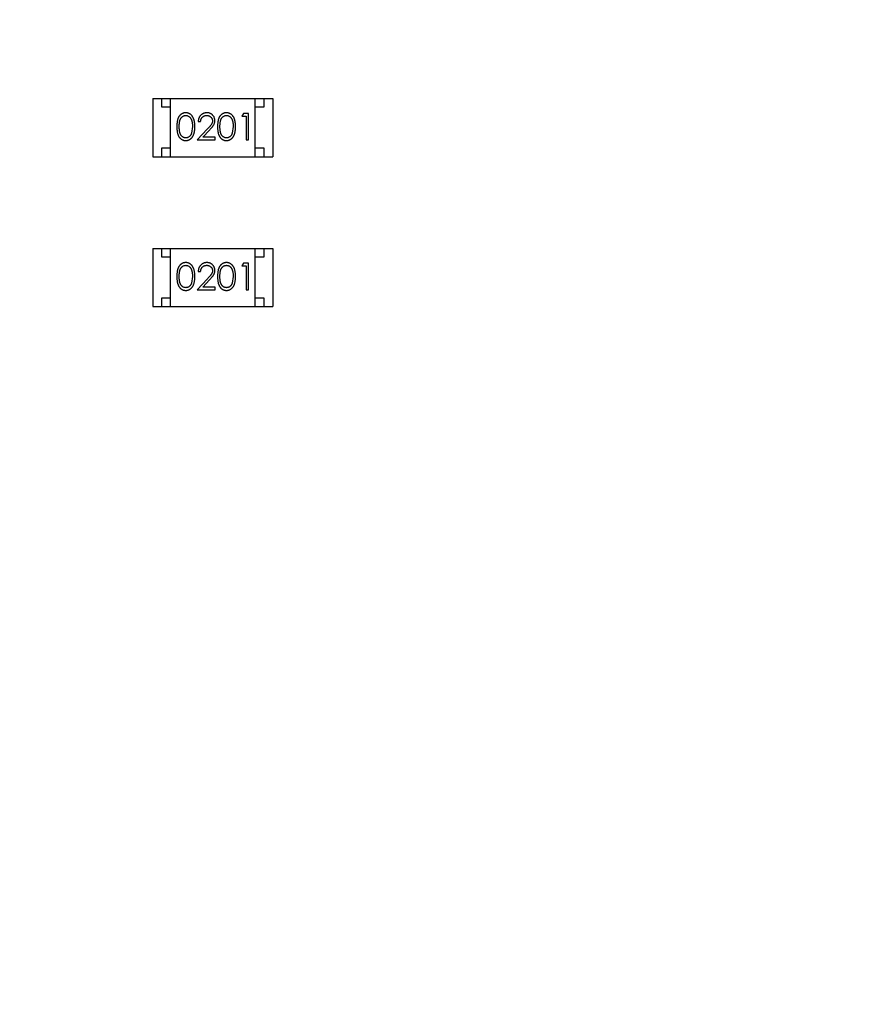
# Model space of a CAD drawing. Header units: inches. Extents: x -13 to 240, y -18 to 126.
# Tile 88 of 112: x 186.58 to 191.33, y 82.84 to 88.43. Entities that reach past the tile are written whole.
import ezdxf

# ---------------------------------------------------------------- set-up
doc = ezdxf.new("R2010")
doc.units = ezdxf.units.IN
doc.header["$LTSCALE"] = 1.21
doc.header["$MEASUREMENT"] = 0
doc.header["$PDMODE"] = 3
doc.header["$PDSIZE"] = 0.3125
doc.layers.get('0').update_dxf_attribs({"linetype": 'CONTINUOUS'})
doc.layers.get('Defpoints').update_dxf_attribs({"linetype": 'CONTINUOUS'})
doc.layers.add('DIM', color=3, linetype='CONTINUOUS')
doc.styles.get("Standard").update_dxf_attribs({"font": 'txt', "width": 0.8})
doc.dimstyles.get("Standard").update_dxf_attribs({"dimtxt": 0.15625, "dimasz": 0.1875, "dimexe": 0.125, "dimexo": 0.0625, "dimgap": 0.09, "dimtad": 0, "dimtih": 1, "dimtoh": 1, "dimzin": 4, "dimdsep": 46, "dimtxsty": 'Standard', "dimblk": '_FILLED', "dimblk1": '_FILLED', "dimblk2": '_FILLED', "dimcen": 0.09, "dimazin": 1, "dimtp": 0.01, "dimtm": 0.01, "dimtfac": 1, "dimtofl": 0, "dimtmove": 0, "dimatfit": 3, "dimldrblk": '_FILLED', "dimfxl": 1, "dimtolj": 1, "dimtzin": 4, "dimarcsym": 0})

# ---------------------------------------------------------------- blocks, each defined once
blk = doc.blocks.new('_FILLED')
at = {"color": 0, "linetype": 'ByBlock'}
blk.add_solid([(0, 0), (-1, 0.1667), (-1, -0.1667)], dxfattribs=at)
blk = doc.blocks.new('*D58')
at = {"layer": 'Defpoints', "color": 0}
for p in [(173.8269, 113.8351), (173.8269, 99.4649), (198.0766, 63.4663)]:
    blk.add_point(p, dxfattribs=at)
at = {"layer": 'DIM', "color": 0, "lineweight": -2}
for p, q in [((173.8269, 99.5274), (173.8269, 113.9601)), ((198.0766, 63.5288), (198.0766, 113.9601)), ((175.8269, 113.8351), (182.6618, 113.8351)), ((196.0766, 113.8351), (189.2418, 113.8351))]:
    blk.add_line(p, q, dxfattribs=at)
at = {"layer": 'DIM', "color": 0, "lineweight": -2, "xscale": 2, "yscale": 2, "zscale": 2, "rotation": 180}
blk.add_blockref('_FILLED', (173.8269, 113.8351), dxfattribs=at)
at = {"layer": 'DIM', "color": 0, "lineweight": -2, "xscale": 2, "yscale": 2, "zscale": 2}
blk.add_blockref('_FILLED', (198.0766, 113.8351), dxfattribs=at)
at = {"layer": 'DIM', "color": 0, "insert": (185.9518, 113.8351), "char_height": 2, "attachment_point": 5}
blk.add_mtext('\\A1;24.25', dxfattribs=at)

msp = doc.modelspace()

# ---------------------------------------------------------------- linework, layer by layer
at = {"color": 7, "linetype": 'Continuous'}
for p, q in [((187.3365, 87.9813), (187.3365, 87.6513)), ((187.3365, 87.9813), (188.0165, 87.9813)), ((187.3865, 87.9313), (187.3865, 87.9813)), ((187.4365, 87.6513), (187.4365, 87.9813)), ((187.9165, 87.6513), (187.9165, 87.9813)), ((187.9665, 87.9813), (187.9665, 87.9313)), ((188.0165, 87.9813), (188.0165, 87.6513)), ((187.4365, 87.9313), (187.3865, 87.9313)), ((187.9665, 87.9313), (187.9165, 87.9313)), ((187.8506, 87.8965), (187.8418, 87.8811)), ((187.8418, 87.8811), (187.8649, 87.8811)), ((187.8783, 87.8965), (187.8506, 87.8965)), ((187.8649, 87.8811), (187.8649, 87.7465)), ((187.8783, 87.7465), (187.8783, 87.8965)), ((187.561, 87.8215), (187.5554, 87.7838)), ((187.6461, 87.8086), (187.588, 87.7465)), ((187.5937, 87.8504), (187.6072, 87.8504)), ((187.7918, 87.8215), (187.7861, 87.7838)), ((187.6201, 87.7619), (187.6576, 87.802)), ((187.6899, 87.7619), (187.6201, 87.7619)), ((187.6899, 87.7465), (187.6899, 87.7619)), ((187.3865, 87.6513), (187.3865, 87.7013)), ((187.3865, 87.7013), (187.4365, 87.7013)), ((187.588, 87.7465), (187.6899, 87.7465)), ((187.8649, 87.7465), (187.8783, 87.7465)), ((187.9165, 87.7013), (187.9665, 87.7013)), ((187.9665, 87.7013), (187.9665, 87.6513)), ((187.3365, 87.6513), (188.0165, 87.6513)), ((187.3365, 87.1313), (187.3365, 86.8013)), ((187.3365, 87.1313), (188.0165, 87.1313)), ((187.3865, 87.0813), (187.3865, 87.1313)), ((187.4365, 87.0813), (187.3865, 87.0813)), ((187.4365, 86.8013), (187.4365, 87.1313)), ((187.9165, 86.8013), (187.9165, 87.1313)), ((187.9665, 87.0813), (187.9165, 87.0813)), ((187.9665, 87.1313), (187.9665, 87.0813)), ((188.0165, 87.1313), (188.0165, 86.8013)), ((187.8506, 87.0466), (187.8418, 87.0312)), ((187.8418, 87.0312), (187.8648, 87.0312)), ((187.8783, 87.0466), (187.8506, 87.0466)), ((187.8648, 87.0312), (187.8648, 86.8966)), ((187.8783, 86.8966), (187.8783, 87.0466)), ((187.561, 86.9716), (187.5553, 86.9338)), ((187.5937, 87.0004), (187.6072, 87.0004)), ((187.7918, 86.9716), (187.7861, 86.9338)), ((187.6461, 86.9586), (187.5879, 86.8966)), ((187.62, 86.9119), (187.6576, 86.952)), ((187.6898, 86.9119), (187.62, 86.9119)), ((187.6898, 86.8966), (187.6898, 86.9119)), ((187.5879, 86.8966), (187.6898, 86.8966)), ((187.8648, 86.8966), (187.8783, 86.8966)), ((187.3365, 86.8013), (188.0165, 86.8013)), ((187.3865, 86.8013), (187.3865, 86.8513)), ((187.3865, 86.8513), (187.4365, 86.8513)), ((187.9165, 86.8513), (187.9665, 86.8513)), ((187.9665, 86.8513), (187.9665, 86.8013))]:
    msp.add_line(p, q, dxfattribs=at)
for points, knots in [([(187.5227, 87.9004), (187.5215, 87.9004), (187.5192, 87.9003), (187.5157, 87.8999), (187.5124, 87.8993), (187.5091, 87.8983), (187.5059, 87.8972), (187.5028, 87.8957), (187.4997, 87.894), (187.4968, 87.892), (187.494, 87.8898), (187.4913, 87.8874), (187.4888, 87.8846), (187.4865, 87.8817), (187.4844, 87.8785), (187.4823, 87.875), (187.4805, 87.8713), (187.4788, 87.8674), (187.4774, 87.8631), (187.4761, 87.8584), (187.475, 87.8532), (187.4741, 87.8477), (187.4734, 87.8417), (187.4729, 87.8354), (187.4726, 87.8285), (187.4726, 87.8239), (187.4726, 87.8215)], [0, 0, 0, 0, 0.033742, 0.066533, 0.099153, 0.13154, 0.164087, 0.196563, 0.229707, 0.263315, 0.297504, 0.331686, 0.366482, 0.4021, 0.438958, 0.476748, 0.515985, 0.556589, 0.599519, 0.645765, 0.695487, 0.748721, 0.805687, 0.866754, 0.931405, 1, 1, 1, 1]), ([(187.486, 87.8215), (187.486, 87.8235), (187.486, 87.8275), (187.4863, 87.8331), (187.4866, 87.8384), (187.4872, 87.8433), (187.4878, 87.8478), (187.4886, 87.852), (187.4895, 87.8557), (187.4906, 87.8591), (187.4918, 87.8622), (187.4932, 87.8652), (187.4947, 87.8679), (187.4963, 87.8704), (187.4981, 87.8727), (187.5, 87.8748), (187.502, 87.8768), (187.5048, 87.879), (187.5086, 87.8814), (187.5133, 87.8835), (187.5182, 87.8847), (187.5215, 87.8849), (187.5232, 87.885)], [0, 0, 0, 0, 0.073302, 0.142286, 0.206253, 0.266017, 0.321612, 0.372532, 0.419497, 0.462398, 0.502825, 0.541489, 0.579034, 0.615143, 0.650298, 0.684912, 0.718701, 0.752189, 0.817245, 0.879117, 0.939613, 1, 1, 1, 1]), ([(187.5745, 87.8215), (187.5745, 87.8238), (187.5744, 87.8283), (187.5741, 87.8348), (187.5736, 87.841), (187.5728, 87.8469), (187.5719, 87.8524), (187.5707, 87.8575), (187.5693, 87.8622), (187.5677, 87.8667), (187.5659, 87.8707), (187.564, 87.8746), (187.5619, 87.8781), (187.5596, 87.8814), (187.5572, 87.8845), (187.5546, 87.8872), (187.5519, 87.8898), (187.549, 87.892), (187.5461, 87.894), (187.543, 87.8957), (187.5398, 87.8971), (187.5365, 87.8983), (187.5332, 87.8993), (187.5298, 87.8999), (187.5263, 87.9003), (187.5239, 87.9004), (187.5227, 87.9004)], [0, 0, 0, 0, 0.065278, 0.127205, 0.186168, 0.241675, 0.294115, 0.343609, 0.390387, 0.434463, 0.476646, 0.517002, 0.555936, 0.593716, 0.630057, 0.665601, 0.700745, 0.734917, 0.768681, 0.802087, 0.834849, 0.867433, 0.900138, 0.932806, 0.966212, 1, 1, 1, 1]), ([(187.5232, 87.885), (187.5248, 87.8849), (187.5281, 87.8847), (187.5329, 87.8835), (187.5376, 87.8813), (187.5414, 87.879), (187.5442, 87.8767), (187.5463, 87.8747), (187.5482, 87.8725), (187.55, 87.87), (187.5517, 87.8673), (187.5533, 87.8644), (187.5547, 87.8612), (187.556, 87.8578), (187.5572, 87.8541), (187.5583, 87.8502), (187.5591, 87.846), (187.5598, 87.8416), (187.5603, 87.8369), (187.5608, 87.832), (187.561, 87.8269), (187.561, 87.8233), (187.561, 87.8215)], [0, 0, 0, 0, 0.059689, 0.119507, 0.181075, 0.246162, 0.279894, 0.314468, 0.350403, 0.387474, 0.426147, 0.466624, 0.508745, 0.553328, 0.600058, 0.649177, 0.700552, 0.754894, 0.811825, 0.871514, 0.934319, 1, 1, 1, 1]), ([(187.6426, 87.9004), (187.641, 87.9003), (187.6377, 87.9003), (187.6328, 87.8996), (187.6282, 87.8985), (187.6238, 87.897), (187.6196, 87.8949), (187.6156, 87.8925), (187.6117, 87.8897), (187.6082, 87.8864), (187.6049, 87.8828), (187.602, 87.8789), (187.5996, 87.8747), (187.5976, 87.8703), (187.5959, 87.8657), (187.5948, 87.8608), (187.594, 87.8557), (187.5938, 87.8522), (187.5937, 87.8504)], [0, 0, 0, 0, 0.06445, 0.126725, 0.187421, 0.247417, 0.306749, 0.366595, 0.427749, 0.490235, 0.553031, 0.614805, 0.676505, 0.738096, 0.801021, 0.864897, 0.931209, 1, 1, 1, 1]), ([(187.6072, 87.8504), (187.6073, 87.8517), (187.6076, 87.8543), (187.6083, 87.8581), (187.6092, 87.8616), (187.6105, 87.865), (187.612, 87.8681), (187.6137, 87.8709), (187.6157, 87.8736), (187.618, 87.8759), (187.6205, 87.8781), (187.6231, 87.8799), (187.6258, 87.8815), (187.6288, 87.8828), (187.6319, 87.8838), (187.6351, 87.8845), (187.6385, 87.8849), (187.6408, 87.885), (187.6419, 87.885)], [0, 0, 0, 0, 0.073648, 0.143686, 0.210962, 0.275557, 0.338064, 0.399311, 0.4594, 0.51934, 0.579024, 0.637809, 0.695959, 0.754122, 0.813113, 0.873453, 0.935561, 1, 1, 1, 1]), ([(187.6419, 87.885), (187.6431, 87.885), (187.6453, 87.8849), (187.6485, 87.8845), (187.6516, 87.8838), (187.6546, 87.8828), (187.6574, 87.8815), (187.6601, 87.88), (187.6627, 87.8781), (187.6651, 87.876), (187.6673, 87.8738), (187.6692, 87.8713), (187.6708, 87.8688), (187.6722, 87.8662), (187.6732, 87.8634), (187.6739, 87.8606), (187.6744, 87.8576), (187.6745, 87.8556), (187.6745, 87.8546)], [0, 0, 0, 0, 0.068027, 0.133505, 0.19695, 0.26027, 0.322741, 0.384982, 0.448465, 0.513424, 0.578224, 0.640011, 0.700094, 0.760067, 0.819012, 0.877878, 0.938035, 1, 1, 1, 1]), ([(187.688, 87.8558), (187.6879, 87.8573), (187.6878, 87.8602), (187.6872, 87.8645), (187.6862, 87.8686), (187.6849, 87.8727), (187.6831, 87.8765), (187.6809, 87.8802), (187.6784, 87.8838), (187.6755, 87.8871), (187.6723, 87.8903), (187.6687, 87.8929), (187.665, 87.8953), (187.661, 87.8972), (187.6567, 87.8986), (187.6522, 87.8996), (187.6475, 87.9003), (187.6443, 87.9003), (187.6426, 87.9004)], [0, 0, 0, 0, 0.06271, 0.123347, 0.183401, 0.242828, 0.302097, 0.36242, 0.423725, 0.487032, 0.550491, 0.612709, 0.674265, 0.73617, 0.799211, 0.863483, 0.930525, 1, 1, 1, 1]), ([(187.7535, 87.9004), (187.7523, 87.9004), (187.75, 87.9003), (187.7465, 87.8999), (187.7431, 87.8993), (187.7399, 87.8983), (187.7366, 87.8972), (187.7335, 87.8957), (187.7305, 87.894), (187.7275, 87.892), (187.7247, 87.8898), (187.7221, 87.8874), (187.7196, 87.8846), (187.7173, 87.8817), (187.7151, 87.8785), (187.7131, 87.875), (187.7113, 87.8713), (187.7096, 87.8674), (187.7081, 87.8631), (187.7068, 87.8584), (187.7057, 87.8532), (187.7049, 87.8477), (187.7042, 87.8417), (187.7037, 87.8354), (187.7034, 87.8285), (187.7034, 87.8239), (187.7033, 87.8215)], [0, 0, 0, 0, 0.033742, 0.066533, 0.099153, 0.13154, 0.164087, 0.196563, 0.229707, 0.263315, 0.297504, 0.331686, 0.366482, 0.4021, 0.438958, 0.476748, 0.515985, 0.556589, 0.599519, 0.645765, 0.695487, 0.748721, 0.805687, 0.866754, 0.931405, 1, 1, 1, 1]), ([(187.7168, 87.8215), (187.7168, 87.8235), (187.7168, 87.8275), (187.7171, 87.8331), (187.7174, 87.8384), (187.7179, 87.8433), (187.7185, 87.8478), (187.7194, 87.852), (187.7203, 87.8557), (187.7214, 87.8591), (187.7226, 87.8622), (187.724, 87.8652), (187.7255, 87.8679), (187.7271, 87.8704), (187.7288, 87.8727), (187.7307, 87.8748), (187.7327, 87.8768), (187.7356, 87.879), (187.7394, 87.8814), (187.7441, 87.8835), (187.749, 87.8847), (187.7523, 87.8849), (187.7539, 87.885)], [0, 0, 0, 0, 0.073302, 0.142286, 0.206253, 0.266017, 0.321612, 0.372532, 0.419497, 0.462398, 0.502825, 0.541489, 0.579034, 0.615143, 0.650298, 0.684912, 0.718701, 0.752189, 0.817245, 0.879117, 0.939613, 1, 1, 1, 1]), ([(187.8053, 87.8215), (187.8052, 87.8238), (187.8052, 87.8283), (187.8049, 87.8348), (187.8044, 87.841), (187.8036, 87.8469), (187.8026, 87.8524), (187.8015, 87.8575), (187.8001, 87.8622), (187.7985, 87.8667), (187.7967, 87.8707), (187.7948, 87.8746), (187.7926, 87.8781), (187.7904, 87.8814), (187.788, 87.8845), (187.7854, 87.8872), (187.7827, 87.8898), (187.7798, 87.892), (187.7768, 87.894), (187.7737, 87.8957), (187.7706, 87.8971), (187.7673, 87.8983), (187.764, 87.8993), (187.7606, 87.8999), (187.7571, 87.9003), (187.7547, 87.9004), (187.7535, 87.9004)], [0, 0, 0, 0, 0.065278, 0.127205, 0.186168, 0.241675, 0.294115, 0.343609, 0.390387, 0.434463, 0.476646, 0.517002, 0.555936, 0.593716, 0.630057, 0.665601, 0.700745, 0.734917, 0.768681, 0.802087, 0.834849, 0.867433, 0.900138, 0.932806, 0.966212, 1, 1, 1, 1]), ([(187.7539, 87.885), (187.7556, 87.8849), (187.7589, 87.8847), (187.7637, 87.8835), (187.7684, 87.8813), (187.7721, 87.879), (187.775, 87.8767), (187.777, 87.8747), (187.779, 87.8725), (187.7808, 87.87), (187.7825, 87.8673), (187.784, 87.8644), (187.7855, 87.8612), (187.7868, 87.8578), (187.788, 87.8541), (187.789, 87.8502), (187.7898, 87.846), (187.7906, 87.8416), (187.7911, 87.8369), (187.7916, 87.832), (187.7917, 87.8269), (187.7918, 87.8233), (187.7918, 87.8215)], [0, 0, 0, 0, 0.059689, 0.119507, 0.181075, 0.246162, 0.279894, 0.314468, 0.350403, 0.387474, 0.426147, 0.466624, 0.508745, 0.553328, 0.600058, 0.649177, 0.700552, 0.754894, 0.811825, 0.871514, 0.934319, 1, 1, 1, 1]), ([(187.4726, 87.8215), (187.4726, 87.8191), (187.4726, 87.8144), (187.4729, 87.8077), (187.4734, 87.8013), (187.4741, 87.7954), (187.475, 87.7899), (187.4761, 87.7847), (187.4774, 87.78), (187.4789, 87.7756), (187.4806, 87.7716), (187.4825, 87.7679), (187.4845, 87.7645), (187.4867, 87.7613), (187.489, 87.7583), (187.4914, 87.7556), (187.4941, 87.7531), (187.4969, 87.7509), (187.4998, 87.749), (187.5028, 87.7473), (187.5059, 87.7459), (187.5091, 87.7447), (187.5124, 87.7438), (187.5157, 87.7432), (187.5192, 87.7427), (187.5215, 87.7427), (187.5227, 87.7427)], [0, 0, 0, 0, 0.068113, 0.132564, 0.193427, 0.250218, 0.303569, 0.353576, 0.400235, 0.443586, 0.484619, 0.524292, 0.56238, 0.599049, 0.63494, 0.669782, 0.704009, 0.737842, 0.771098, 0.803896, 0.836415, 0.868639, 0.900715, 0.933378, 0.966213, 1, 1, 1, 1]), ([(187.5232, 87.7581), (187.5215, 87.7582), (187.5182, 87.7583), (187.5133, 87.7596), (187.5086, 87.7617), (187.5048, 87.7641), (187.502, 87.7664), (187.4999, 87.7683), (187.498, 87.7704), (187.4963, 87.7728), (187.4946, 87.7753), (187.4932, 87.778), (187.4918, 87.7809), (187.4906, 87.784), (187.4895, 87.7874), (187.4885, 87.7912), (187.4878, 87.7953), (187.4871, 87.7998), (187.4867, 87.8047), (187.4863, 87.81), (187.486, 87.8156), (187.486, 87.8195), (187.486, 87.8215)], [0, 0, 0, 0, 0.060034, 0.120278, 0.182348, 0.247919, 0.281641, 0.315701, 0.350322, 0.385703, 0.421819, 0.459196, 0.497866, 0.538301, 0.58121, 0.628183, 0.679403, 0.734699, 0.794074, 0.858416, 0.927049, 1, 1, 1, 1]), ([(187.5227, 87.7427), (187.5239, 87.7427), (187.5263, 87.7427), (187.5298, 87.7432), (187.5332, 87.7438), (187.5366, 87.7448), (187.5398, 87.746), (187.543, 87.7474), (187.5461, 87.7492), (187.5491, 87.7512), (187.552, 87.7534), (187.5548, 87.756), (187.5574, 87.7587), (187.5598, 87.7618), (187.562, 87.7651), (187.5641, 87.7686), (187.566, 87.7724), (187.5678, 87.7765), (187.5694, 87.7809), (187.5707, 87.7856), (187.5719, 87.7907), (187.5729, 87.7962), (187.5736, 87.802), (187.5741, 87.8082), (187.5744, 87.8147), (187.5745, 87.8192), (187.5745, 87.8215)], [0, 0, 0, 0, 0.033824, 0.067298, 0.10028, 0.133019, 0.165736, 0.198792, 0.232372, 0.266409, 0.301016, 0.336196, 0.371972, 0.408574, 0.446394, 0.485225, 0.525372, 0.567224, 0.611081, 0.65775, 0.70702, 0.759235, 0.814484, 0.873227, 0.934937, 1, 1, 1, 1]), ([(187.6745, 87.8546), (187.6744, 87.853), (187.6743, 87.8497), (187.6733, 87.8449), (187.6716, 87.8403), (187.6696, 87.8365), (187.6675, 87.8334), (187.6657, 87.8307), (187.6633, 87.8277), (187.6607, 87.8245), (187.6576, 87.8209), (187.6541, 87.8171), (187.6503, 87.8129), (187.6475, 87.8101), (187.6461, 87.8086)], [0, 0, 0, 0, 0.088014, 0.174976, 0.2638, 0.355443, 0.406413, 0.465519, 0.533076, 0.609353, 0.693899, 0.787171, 0.889197, 1, 1, 1, 1]), ([(187.6576, 87.802), (187.659, 87.8035), (187.6618, 87.8065), (187.6658, 87.8108), (187.6693, 87.815), (187.6725, 87.8188), (187.6754, 87.8225), (187.6778, 87.8259), (187.6799, 87.829), (187.6823, 87.8328), (187.6846, 87.8376), (187.6865, 87.8435), (187.6877, 87.8496), (187.6879, 87.8537), (187.688, 87.8558)], [0, 0, 0, 0, 0.09953, 0.192079, 0.277712, 0.357454, 0.429648, 0.495771, 0.555538, 0.608657, 0.707578, 0.804328, 0.901298, 1, 1, 1, 1]), ([(187.7033, 87.8215), (187.7034, 87.8191), (187.7034, 87.8144), (187.7037, 87.8077), (187.7042, 87.8013), (187.7049, 87.7954), (187.7058, 87.7899), (187.7069, 87.7847), (187.7082, 87.78), (187.7097, 87.7756), (187.7114, 87.7716), (187.7132, 87.7679), (187.7153, 87.7645), (187.7174, 87.7613), (187.7197, 87.7583), (187.7222, 87.7556), (187.7249, 87.7531), (187.7277, 87.7509), (187.7306, 87.749), (187.7336, 87.7473), (187.7367, 87.7459), (187.7399, 87.7447), (187.7432, 87.7438), (187.7465, 87.7432), (187.75, 87.7427), (187.7523, 87.7427), (187.7535, 87.7427)], [0, 0, 0, 0, 0.068113, 0.132564, 0.193427, 0.250218, 0.303569, 0.353576, 0.400235, 0.443586, 0.484619, 0.524292, 0.56238, 0.599049, 0.63494, 0.669782, 0.704009, 0.737842, 0.771098, 0.803896, 0.836415, 0.868639, 0.900715, 0.933378, 0.966213, 1, 1, 1, 1]), ([(187.7539, 87.7581), (187.7523, 87.7582), (187.749, 87.7583), (187.7441, 87.7596), (187.7394, 87.7617), (187.7356, 87.7641), (187.7328, 87.7664), (187.7307, 87.7683), (187.7288, 87.7704), (187.727, 87.7728), (187.7254, 87.7753), (187.7239, 87.778), (187.7226, 87.7809), (187.7213, 87.784), (187.7202, 87.7874), (187.7193, 87.7912), (187.7186, 87.7953), (187.7179, 87.7998), (187.7174, 87.8047), (187.7171, 87.81), (187.7168, 87.8156), (187.7168, 87.8195), (187.7168, 87.8215)], [0, 0, 0, 0, 0.060034, 0.120278, 0.182348, 0.247919, 0.281641, 0.315701, 0.350322, 0.385703, 0.421819, 0.459196, 0.497866, 0.538301, 0.58121, 0.628183, 0.679403, 0.734699, 0.794074, 0.858416, 0.927049, 1, 1, 1, 1]), ([(187.7535, 87.7427), (187.7547, 87.7427), (187.7571, 87.7427), (187.7606, 87.7432), (187.764, 87.7438), (187.7674, 87.7448), (187.7706, 87.746), (187.7738, 87.7474), (187.7769, 87.7492), (187.7799, 87.7512), (187.7828, 87.7534), (187.7855, 87.756), (187.7881, 87.7587), (187.7905, 87.7618), (187.7928, 87.7651), (187.7949, 87.7686), (187.7968, 87.7724), (187.7986, 87.7765), (187.8002, 87.7809), (187.8015, 87.7856), (187.8027, 87.7907), (187.8036, 87.7962), (187.8043, 87.802), (187.8049, 87.8082), (187.8052, 87.8147), (187.8052, 87.8192), (187.8053, 87.8215)], [0, 0, 0, 0, 0.033824, 0.067298, 0.10028, 0.133019, 0.165736, 0.198792, 0.232372, 0.266409, 0.301016, 0.336196, 0.371972, 0.408574, 0.446394, 0.485225, 0.525372, 0.567224, 0.611081, 0.65775, 0.70702, 0.759235, 0.814484, 0.873227, 0.934937, 1, 1, 1, 1]), ([(187.5554, 87.7838), (187.555, 87.7828), (187.5542, 87.7807), (187.5529, 87.7778), (187.5514, 87.7751), (187.5498, 87.7725), (187.5481, 87.7702), (187.5462, 87.7681), (187.5442, 87.7662), (187.5414, 87.7639), (187.5377, 87.7616), (187.533, 87.7596), (187.5281, 87.7583), (187.5248, 87.7581), (187.5232, 87.7581)], [0, 0, 0, 0, 0.075949, 0.148549, 0.218996, 0.286119, 0.351826, 0.416074, 0.478265, 0.540325, 0.660405, 0.774606, 0.887187, 1, 1, 1, 1]), ([(187.7861, 87.7838), (187.7857, 87.7828), (187.785, 87.7807), (187.7836, 87.7778), (187.7822, 87.7751), (187.7806, 87.7725), (187.7788, 87.7702), (187.777, 87.7681), (187.775, 87.7662), (187.7722, 87.7639), (187.7685, 87.7616), (187.7638, 87.7596), (187.7589, 87.7583), (187.7556, 87.7581), (187.7539, 87.7581)], [0, 0, 0, 0, 0.075949, 0.148549, 0.218996, 0.286119, 0.351826, 0.416074, 0.478265, 0.540325, 0.660405, 0.774606, 0.887187, 1, 1, 1, 1]), ([(187.5227, 87.0504), (187.5215, 87.0504), (187.5192, 87.0503), (187.5157, 87.0499), (187.5123, 87.0493), (187.5091, 87.0483), (187.5058, 87.0472), (187.5027, 87.0457), (187.4997, 87.044), (187.4967, 87.0421), (187.4939, 87.0398), (187.4913, 87.0374), (187.4888, 87.0347), (187.4865, 87.0317), (187.4843, 87.0285), (187.4823, 87.0251), (187.4805, 87.0213), (187.4788, 87.0174), (187.4773, 87.0131), (187.476, 87.0084), (187.4749, 87.0033), (187.4741, 86.9977), (187.4734, 86.9918), (187.4729, 86.9854), (187.4726, 86.9786), (187.4726, 86.9739), (187.4725, 86.9715)], [0, 0, 0, 0, 0.033742, 0.066533, 0.099153, 0.13154, 0.164087, 0.196563, 0.229707, 0.263315, 0.297504, 0.331686, 0.366482, 0.4021, 0.438958, 0.476748, 0.515985, 0.556589, 0.599519, 0.645765, 0.695487, 0.748721, 0.805687, 0.866754, 0.931405, 1, 1, 1, 1]), ([(187.486, 86.9716), (187.486, 86.9736), (187.486, 86.9775), (187.4863, 86.9831), (187.4866, 86.9884), (187.4871, 86.9933), (187.4877, 86.9979), (187.4886, 87.002), (187.4895, 87.0057), (187.4906, 87.0092), (187.4918, 87.0123), (187.4932, 87.0152), (187.4947, 87.0179), (187.4963, 87.0204), (187.498, 87.0227), (187.4999, 87.0248), (187.5019, 87.0268), (187.5048, 87.029), (187.5086, 87.0314), (187.5133, 87.0335), (187.5182, 87.0348), (187.5215, 87.0349), (187.5231, 87.035)], [0, 0, 0, 0, 0.073302, 0.142286, 0.206253, 0.266017, 0.321612, 0.372532, 0.419497, 0.462398, 0.502825, 0.541489, 0.579034, 0.615143, 0.650298, 0.684912, 0.718701, 0.752189, 0.817245, 0.879117, 0.939613, 1, 1, 1, 1]), ([(187.5745, 86.9715), (187.5744, 86.9738), (187.5744, 86.9783), (187.5741, 86.9849), (187.5736, 86.9911), (187.5728, 86.9969), (187.5718, 87.0024), (187.5707, 87.0075), (187.5693, 87.0123), (187.5677, 87.0167), (187.5659, 87.0208), (187.564, 87.0246), (187.5618, 87.0282), (187.5596, 87.0315), (187.5572, 87.0345), (187.5546, 87.0373), (187.5519, 87.0398), (187.549, 87.042), (187.546, 87.044), (187.5429, 87.0457), (187.5398, 87.0472), (187.5365, 87.0483), (187.5332, 87.0493), (187.5298, 87.0499), (187.5263, 87.0503), (187.5239, 87.0504), (187.5227, 87.0504)], [0, 0, 0, 0, 0.065278, 0.127205, 0.186168, 0.241675, 0.294115, 0.343609, 0.390387, 0.434463, 0.476646, 0.517002, 0.555936, 0.593716, 0.630057, 0.665601, 0.700745, 0.734917, 0.768681, 0.802087, 0.834849, 0.867433, 0.900138, 0.932806, 0.966212, 1, 1, 1, 1]), ([(187.5231, 87.035), (187.5248, 87.0349), (187.5281, 87.0348), (187.5329, 87.0335), (187.5376, 87.0314), (187.5413, 87.029), (187.5442, 87.0267), (187.5462, 87.0247), (187.5482, 87.0225), (187.55, 87.02), (187.5517, 87.0173), (187.5532, 87.0144), (187.5547, 87.0112), (187.556, 87.0078), (187.5572, 87.0041), (187.5582, 87.0002), (187.559, 86.996), (187.5598, 86.9916), (187.5603, 86.987), (187.5608, 86.9821), (187.5609, 86.9769), (187.561, 86.9734), (187.561, 86.9716)], [0, 0, 0, 0, 0.059689, 0.119507, 0.181075, 0.246162, 0.279894, 0.314468, 0.350403, 0.387474, 0.426147, 0.466624, 0.508745, 0.553328, 0.600058, 0.649177, 0.700552, 0.754894, 0.811825, 0.871514, 0.934319, 1, 1, 1, 1]), ([(187.6426, 87.0504), (187.6409, 87.0504), (187.6376, 87.0503), (187.6328, 87.0496), (187.6282, 87.0485), (187.6238, 87.047), (187.6195, 87.045), (187.6155, 87.0425), (187.6117, 87.0397), (187.6081, 87.0364), (187.6049, 87.0328), (187.602, 87.0289), (187.5996, 87.0247), (187.5975, 87.0203), (187.5959, 87.0157), (187.5948, 87.0108), (187.594, 87.0057), (187.5938, 87.0022), (187.5937, 87.0004)], [0, 0, 0, 0, 0.06445, 0.126725, 0.187421, 0.247417, 0.306749, 0.366595, 0.427749, 0.490235, 0.553031, 0.614805, 0.676505, 0.738096, 0.801021, 0.864897, 0.931209, 1, 1, 1, 1]), ([(187.6072, 87.0004), (187.6073, 87.0017), (187.6075, 87.0043), (187.6083, 87.0081), (187.6092, 87.0117), (187.6104, 87.015), (187.612, 87.0181), (187.6137, 87.0209), (187.6157, 87.0236), (187.618, 87.0259), (187.6204, 87.0281), (187.623, 87.03), (187.6258, 87.0315), (187.6288, 87.0328), (187.6318, 87.0338), (187.6351, 87.0345), (187.6384, 87.0349), (187.6407, 87.035), (187.6419, 87.035)], [0, 0, 0, 0, 0.073648, 0.143686, 0.210962, 0.275557, 0.338064, 0.399311, 0.4594, 0.51934, 0.579024, 0.637809, 0.695959, 0.754122, 0.813113, 0.873453, 0.935561, 1, 1, 1, 1]), ([(187.6419, 87.035), (187.643, 87.035), (187.6452, 87.0349), (187.6485, 87.0345), (187.6516, 87.0338), (187.6545, 87.0328), (187.6574, 87.0316), (187.6601, 87.03), (187.6626, 87.0282), (187.6651, 87.0261), (187.6673, 87.0238), (187.6692, 87.0214), (187.6708, 87.0189), (187.6722, 87.0162), (187.6732, 87.0135), (187.6739, 87.0106), (187.6744, 87.0077), (187.6744, 87.0056), (187.6745, 87.0046)], [0, 0, 0, 0, 0.068027, 0.133505, 0.19695, 0.26027, 0.322741, 0.384982, 0.448465, 0.513424, 0.578224, 0.640011, 0.700094, 0.760067, 0.819012, 0.877878, 0.938035, 1, 1, 1, 1]), ([(187.6879, 87.0058), (187.6879, 87.0073), (187.6878, 87.0102), (187.6872, 87.0145), (187.6862, 87.0187), (187.6849, 87.0227), (187.6831, 87.0265), (187.6809, 87.0302), (187.6784, 87.0338), (187.6754, 87.0372), (187.6722, 87.0403), (187.6687, 87.043), (187.6649, 87.0453), (187.6609, 87.0472), (187.6567, 87.0486), (187.6522, 87.0496), (187.6475, 87.0503), (187.6443, 87.0504), (187.6426, 87.0504)], [0, 0, 0, 0, 0.06271, 0.123347, 0.183401, 0.242828, 0.302097, 0.36242, 0.423725, 0.487032, 0.550491, 0.612709, 0.674265, 0.73617, 0.799211, 0.863483, 0.930525, 1, 1, 1, 1]), ([(187.7535, 87.0504), (187.7523, 87.0504), (187.7499, 87.0503), (187.7465, 87.0499), (187.7431, 87.0493), (187.7398, 87.0483), (187.7366, 87.0472), (187.7335, 87.0457), (187.7305, 87.044), (187.7275, 87.0421), (187.7247, 87.0398), (187.722, 87.0374), (187.7196, 87.0347), (187.7172, 87.0317), (187.7151, 87.0285), (187.7131, 87.0251), (187.7112, 87.0213), (187.7096, 87.0174), (187.7081, 87.0131), (187.7068, 87.0084), (187.7057, 87.0033), (187.7048, 86.9977), (187.7042, 86.9918), (187.7037, 86.9854), (187.7033, 86.9786), (187.7033, 86.9739), (187.7033, 86.9715)], [0, 0, 0, 0, 0.033742, 0.066533, 0.099153, 0.13154, 0.164087, 0.196563, 0.229707, 0.263315, 0.297504, 0.331686, 0.366482, 0.4021, 0.438958, 0.476748, 0.515985, 0.556589, 0.599519, 0.645765, 0.695487, 0.748721, 0.805687, 0.866754, 0.931405, 1, 1, 1, 1]), ([(187.7168, 86.9716), (187.7168, 86.9736), (187.7168, 86.9775), (187.717, 86.9831), (187.7174, 86.9884), (187.7179, 86.9933), (187.7185, 86.9979), (187.7193, 87.002), (187.7202, 87.0057), (187.7213, 87.0092), (187.7226, 87.0123), (187.7239, 87.0152), (187.7254, 87.0179), (187.7271, 87.0204), (187.7288, 87.0227), (187.7307, 87.0248), (187.7327, 87.0268), (187.7356, 87.029), (187.7393, 87.0314), (187.744, 87.0335), (187.7489, 87.0348), (187.7522, 87.0349), (187.7539, 87.035)], [0, 0, 0, 0, 0.073302, 0.142286, 0.206253, 0.266017, 0.321612, 0.372532, 0.419497, 0.462398, 0.502825, 0.541489, 0.579034, 0.615143, 0.650298, 0.684912, 0.718701, 0.752189, 0.817245, 0.879117, 0.939613, 1, 1, 1, 1]), ([(187.8052, 86.9715), (187.8052, 86.9738), (187.8051, 86.9783), (187.8049, 86.9849), (187.8043, 86.9911), (187.8036, 86.9969), (187.8026, 87.0024), (187.8015, 87.0075), (187.8, 87.0123), (187.7985, 87.0167), (187.7966, 87.0208), (187.7947, 87.0246), (187.7926, 87.0282), (187.7904, 87.0315), (187.7879, 87.0345), (187.7854, 87.0373), (187.7827, 87.0398), (187.7798, 87.042), (187.7768, 87.044), (187.7737, 87.0457), (187.7705, 87.0472), (187.7673, 87.0483), (187.764, 87.0493), (187.7605, 87.0499), (187.757, 87.0503), (187.7546, 87.0504), (187.7535, 87.0504)], [0, 0, 0, 0, 0.065278, 0.127205, 0.186168, 0.241675, 0.294115, 0.343609, 0.390387, 0.434463, 0.476646, 0.517002, 0.555936, 0.593716, 0.630057, 0.665601, 0.700745, 0.734917, 0.768681, 0.802087, 0.834849, 0.867433, 0.900138, 0.932806, 0.966212, 1, 1, 1, 1]), ([(187.7539, 87.035), (187.7555, 87.0349), (187.7588, 87.0348), (187.7637, 87.0335), (187.7683, 87.0314), (187.7721, 87.029), (187.775, 87.0267), (187.777, 87.0247), (187.779, 87.0225), (187.7808, 87.02), (187.7825, 87.0173), (187.784, 87.0144), (187.7855, 87.0112), (187.7868, 87.0078), (187.7879, 87.0041), (187.789, 87.0002), (187.7898, 86.996), (187.7906, 86.9916), (187.7911, 86.987), (187.7915, 86.9821), (187.7917, 86.9769), (187.7917, 86.9734), (187.7918, 86.9716)], [0, 0, 0, 0, 0.059689, 0.119507, 0.181075, 0.246162, 0.279894, 0.314468, 0.350403, 0.387474, 0.426147, 0.466624, 0.508745, 0.553328, 0.600058, 0.649177, 0.700552, 0.754894, 0.811825, 0.871514, 0.934319, 1, 1, 1, 1]), ([(187.4725, 86.9715), (187.4726, 86.9691), (187.4726, 86.9645), (187.4729, 86.9577), (187.4734, 86.9514), (187.4741, 86.9454), (187.475, 86.9399), (187.4761, 86.9347), (187.4774, 86.93), (187.4789, 86.9257), (187.4806, 86.9217), (187.4824, 86.918), (187.4845, 86.9145), (187.4866, 86.9113), (187.4889, 86.9083), (187.4914, 86.9056), (187.4941, 86.9031), (187.4969, 86.9009), (187.4998, 86.899), (187.5028, 86.8973), (187.5059, 86.8959), (187.5091, 86.8948), (187.5124, 86.8938), (187.5157, 86.8932), (187.5192, 86.8928), (187.5215, 86.8927), (187.5227, 86.8927)], [0, 0, 0, 0, 0.068113, 0.132564, 0.193427, 0.250218, 0.303569, 0.353576, 0.400235, 0.443586, 0.484619, 0.524292, 0.56238, 0.599049, 0.63494, 0.669782, 0.704009, 0.737842, 0.771098, 0.803896, 0.836415, 0.868639, 0.900715, 0.933378, 0.966213, 1, 1, 1, 1]), ([(187.5231, 86.9081), (187.5215, 86.9082), (187.5182, 86.9083), (187.5133, 86.9096), (187.5086, 86.9117), (187.5048, 86.9141), (187.502, 86.9164), (187.4999, 86.9183), (187.498, 86.9205), (187.4962, 86.9228), (187.4946, 86.9253), (187.4931, 86.928), (187.4918, 86.9309), (187.4905, 86.934), (187.4894, 86.9374), (187.4885, 86.9412), (187.4878, 86.9453), (187.4871, 86.9498), (187.4866, 86.9547), (187.4863, 86.96), (187.486, 86.9657), (187.486, 86.9696), (187.486, 86.9716)], [0, 0, 0, 0, 0.060034, 0.120278, 0.182348, 0.247919, 0.281641, 0.315701, 0.350322, 0.385703, 0.421819, 0.459196, 0.497866, 0.538301, 0.58121, 0.628183, 0.679403, 0.734699, 0.794074, 0.858416, 0.927049, 1, 1, 1, 1]), ([(187.5227, 86.8927), (187.5239, 86.8927), (187.5263, 86.8928), (187.5298, 86.8932), (187.5332, 86.8939), (187.5366, 86.8948), (187.5398, 86.896), (187.543, 86.8974), (187.5461, 86.8992), (187.5491, 86.9012), (187.552, 86.9034), (187.5547, 86.906), (187.5573, 86.9087), (187.5597, 86.9118), (187.562, 86.9151), (187.5641, 86.9187), (187.566, 86.9225), (187.5678, 86.9265), (187.5694, 86.9309), (187.5707, 86.9357), (187.5719, 86.9408), (187.5728, 86.9462), (187.5735, 86.952), (187.5741, 86.9582), (187.5744, 86.9647), (187.5744, 86.9692), (187.5745, 86.9715)], [0, 0, 0, 0, 0.033824, 0.067298, 0.10028, 0.133019, 0.165736, 0.198792, 0.232372, 0.266409, 0.301016, 0.336196, 0.371972, 0.408574, 0.446394, 0.485225, 0.525372, 0.567224, 0.611081, 0.65775, 0.70702, 0.759235, 0.814484, 0.873227, 0.934937, 1, 1, 1, 1]), ([(187.6745, 87.0046), (187.6744, 87.003), (187.6743, 86.9997), (187.6732, 86.995), (187.6715, 86.9903), (187.6696, 86.9865), (187.6675, 86.9834), (187.6656, 86.9807), (187.6633, 86.9778), (187.6606, 86.9745), (187.6575, 86.9709), (187.6541, 86.9671), (187.6502, 86.963), (187.6475, 86.9601), (187.6461, 86.9586)], [0, 0, 0, 0, 0.088014, 0.174976, 0.2638, 0.355443, 0.406413, 0.465519, 0.533076, 0.609353, 0.693899, 0.787171, 0.889197, 1, 1, 1, 1]), ([(187.6576, 86.952), (187.659, 86.9535), (187.6618, 86.9565), (187.6657, 86.9609), (187.6693, 86.965), (187.6725, 86.9689), (187.6753, 86.9725), (187.6778, 86.9759), (187.6799, 86.979), (187.6822, 86.9829), (187.6846, 86.9876), (187.6865, 86.9935), (187.6877, 86.9996), (187.6878, 87.0037), (187.6879, 87.0058)], [0, 0, 0, 0, 0.09953, 0.192079, 0.277712, 0.357454, 0.429648, 0.495771, 0.555538, 0.608657, 0.707578, 0.804328, 0.901298, 1, 1, 1, 1]), ([(187.7033, 86.9715), (187.7033, 86.9691), (187.7033, 86.9645), (187.7037, 86.9577), (187.7041, 86.9514), (187.7049, 86.9454), (187.7058, 86.9399), (187.7068, 86.9347), (187.7082, 86.93), (187.7097, 86.9257), (187.7114, 86.9217), (187.7132, 86.918), (187.7152, 86.9145), (187.7174, 86.9113), (187.7197, 86.9083), (187.7222, 86.9056), (187.7248, 86.9031), (187.7276, 86.9009), (187.7306, 86.899), (187.7336, 86.8973), (187.7367, 86.8959), (187.7399, 86.8948), (187.7431, 86.8938), (187.7465, 86.8932), (187.7499, 86.8928), (187.7523, 86.8927), (187.7535, 86.8927)], [0, 0, 0, 0, 0.068113, 0.132564, 0.193427, 0.250218, 0.303569, 0.353576, 0.400235, 0.443586, 0.484619, 0.524292, 0.56238, 0.599049, 0.63494, 0.669782, 0.704009, 0.737842, 0.771098, 0.803896, 0.836415, 0.868639, 0.900715, 0.933378, 0.966213, 1, 1, 1, 1]), ([(187.7539, 86.9081), (187.7523, 86.9082), (187.749, 86.9083), (187.7441, 86.9096), (187.7393, 86.9117), (187.7356, 86.9141), (187.7327, 86.9164), (187.7307, 86.9183), (187.7288, 86.9205), (187.727, 86.9228), (187.7254, 86.9253), (187.7239, 86.928), (187.7225, 86.9309), (187.7213, 86.934), (187.7202, 86.9374), (187.7193, 86.9412), (187.7185, 86.9453), (187.7179, 86.9498), (187.7174, 86.9547), (187.717, 86.96), (187.7168, 86.9657), (187.7168, 86.9696), (187.7168, 86.9716)], [0, 0, 0, 0, 0.060034, 0.120278, 0.182348, 0.247919, 0.281641, 0.315701, 0.350322, 0.385703, 0.421819, 0.459196, 0.497866, 0.538301, 0.58121, 0.628183, 0.679403, 0.734699, 0.794074, 0.858416, 0.927049, 1, 1, 1, 1]), ([(187.7535, 86.8927), (187.7546, 86.8927), (187.757, 86.8928), (187.7605, 86.8932), (187.764, 86.8939), (187.7673, 86.8948), (187.7706, 86.896), (187.7738, 86.8974), (187.7769, 86.8992), (187.7799, 86.9012), (187.7828, 86.9034), (187.7855, 86.906), (187.7881, 86.9087), (187.7905, 86.9118), (187.7928, 86.9151), (187.7948, 86.9187), (187.7968, 86.9225), (187.7985, 86.9265), (187.8002, 86.9309), (187.8015, 86.9357), (187.8027, 86.9408), (187.8036, 86.9462), (187.8043, 86.952), (187.8049, 86.9582), (187.8051, 86.9647), (187.8052, 86.9692), (187.8052, 86.9715)], [0, 0, 0, 0, 0.033824, 0.067298, 0.10028, 0.133019, 0.165736, 0.198792, 0.232372, 0.266409, 0.301016, 0.336196, 0.371972, 0.408574, 0.446394, 0.485225, 0.525372, 0.567224, 0.611081, 0.65775, 0.70702, 0.759235, 0.814484, 0.873227, 0.934937, 1, 1, 1, 1]), ([(187.5553, 86.9338), (187.5549, 86.9328), (187.5542, 86.9308), (187.5528, 86.9278), (187.5514, 86.9251), (187.5498, 86.9226), (187.548, 86.9203), (187.5462, 86.9181), (187.5442, 86.9162), (187.5414, 86.914), (187.5377, 86.9116), (187.533, 86.9096), (187.5281, 86.9083), (187.5248, 86.9082), (187.5231, 86.9081)], [0, 0, 0, 0, 0.075949, 0.148549, 0.218996, 0.286119, 0.351826, 0.416074, 0.478265, 0.540325, 0.660405, 0.774606, 0.887187, 1, 1, 1, 1]), ([(187.7861, 86.9338), (187.7857, 86.9328), (187.7849, 86.9308), (187.7836, 86.9278), (187.7821, 86.9251), (187.7805, 86.9226), (187.7788, 86.9203), (187.7769, 86.9181), (187.7749, 86.9162), (187.7721, 86.914), (187.7684, 86.9116), (187.7637, 86.9096), (187.7589, 86.9083), (187.7556, 86.9082), (187.7539, 86.9081)], [0, 0, 0, 0, 0.075949, 0.148549, 0.218996, 0.286119, 0.351826, 0.416074, 0.478265, 0.540325, 0.660405, 0.774606, 0.887187, 1, 1, 1, 1])]:
    msp.add_open_spline(points, degree=3, knots=knots, dxfattribs=at)

# ---------------------------------------------------------------- dimensions: what is measured, and where the dimension line sits
at = {"layer": 'DIM'}
dim = msp.add_linear_dim(base=(173.8269, 113.8351), p1=(198.0766, 63.4663), p2=(173.8269, 99.4649), dimstyle='Standard', override={"dimtxt": 2, "dimasz": 2, "dimtih": 0, "dimtoh": 0, "dimzin": 0, "dimcen": 0.198, "dimadec": 0, "dimazin": 0, "dimtp": 0, "dimtm": 0, "dimtdec": 4, "dimtzin": 0}, dxfattribs=at)
dim.commit()
dim.dimension.update_dxf_attribs({"geometry": '*D58', "text_midpoint": (185.9518, 113.8351)})

doc.saveas('drawing.dxf')
